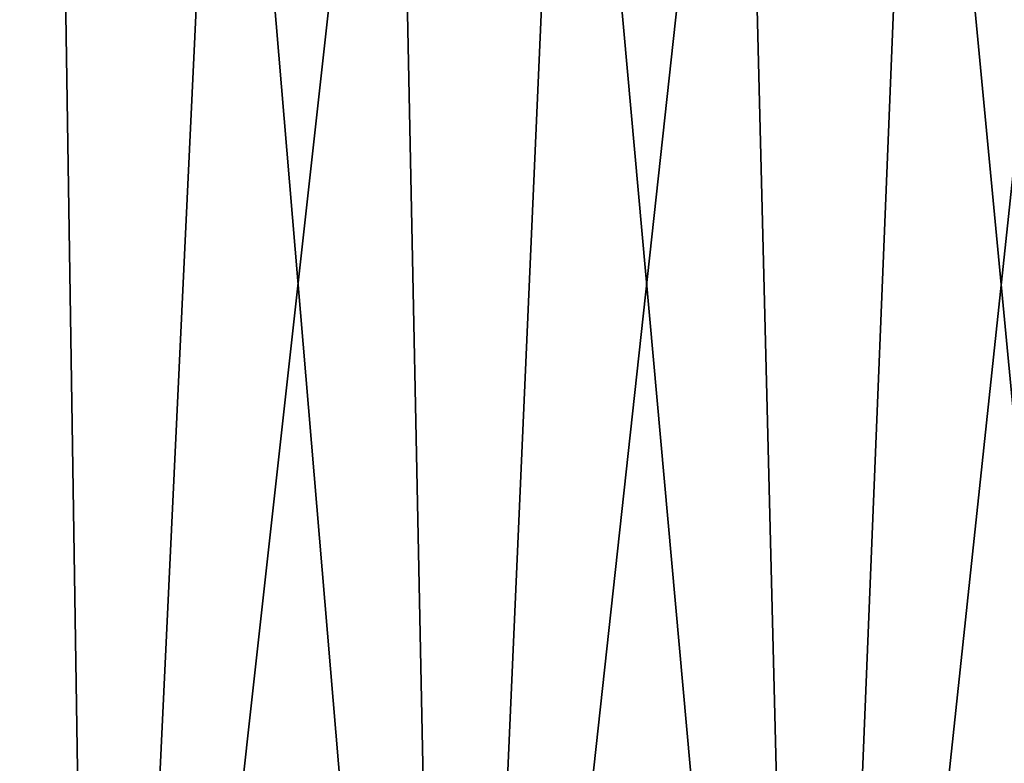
# Model space of a CAD drawing. Header units: millimetres. Extents: x -682 to 137, y -14 to 967.
# Tile 221 of 256: x -45 to -12, y 50 to 75. Entities that reach past the tile are written whole.
import ezdxf

# ---------------------------------------------------------------- set-up
doc = ezdxf.new("R2010")
doc.units = ezdxf.units.MM
doc.header["$LTSCALE"] = 65.185185
doc.layers.add('4034', color=7, linetype='CONTINUOUS')
doc.layers.add('4035', color=7, linetype='CONTINUOUS')

msp = doc.modelspace()

# ---------------------------------------------------------------- linework, layer by layer
at = {"layer": '4034', "color": 7, "linetype": 'CONTINUOUS', "true_color": 0xa2afbf}
for points in [[(-53.813, 5.523, 125.901), (-42.31, 5.523, 130.218), (-49.263, 95.523, 117.555), (-53.813, 5.523, 125.901)], [(-49.263, 95.523, 117.555), (-42.31, 5.523, 130.218), (-43.703, 95.523, 119.734), (-49.263, 95.523, 117.555)], [(-43.703, 95.523, 119.734), (-42.31, 5.523, 130.218), (-38.048, 95.523, 121.649), (-43.703, 95.523, 119.734)], [(-42.31, 5.523, 130.218), (-30.467, 5.523, 133.487), (-38.048, 95.523, 121.649), (-42.31, 5.523, 130.218)], [(-38.048, 95.523, 121.649), (-30.467, 5.523, 133.487), (-32.309, 95.523, 123.297), (-38.048, 95.523, 121.649)], [(-32.309, 95.523, 123.297), (-30.467, 5.523, 133.487), (-26.5, 95.523, 124.675), (-32.309, 95.523, 123.297)], [(-30.467, 5.523, 133.487), (-18.379, 5.523, 135.68), (-26.5, 95.523, 124.675), (-30.467, 5.523, 133.487)], [(-26.5, 95.523, 124.675), (-18.379, 5.523, 135.68), (-20.632, 95.523, 125.779), (-26.5, 95.523, 124.675)], [(-20.632, 95.523, 125.779), (-18.379, 5.523, 135.68), (-14.719, 95.523, 126.607), (-20.632, 95.523, 125.779)], [(-18.379, 5.523, 135.68), (-6.143, 5.523, 136.782), (-14.719, 95.523, 126.607), (-18.379, 5.523, 135.68)], [(-14.719, 95.523, 126.607), (-6.143, 5.523, 136.782), (-8.774, 95.523, 127.158), (-14.719, 95.523, 126.607)]]:
    msp.add_3dface(points, dxfattribs=at)
at = {"layer": '4035', "color": 7, "linetype": 'CONTINUOUS', "true_color": 0xa2afbf}
for points in [[(-42.31, 5.523, -130.218), (-53.813, 5.523, -125.901), (-43.703, 95.523, -119.734), (-42.31, 5.523, -130.218)], [(-43.703, 95.523, -119.734), (-53.813, 5.523, -125.901), (-49.263, 95.523, -117.555), (-43.703, 95.523, -119.734)], [(-38.048, 95.523, -121.649), (-42.31, 5.523, -130.218), (-43.703, 95.523, -119.734), (-38.048, 95.523, -121.649)], [(-30.467, 5.523, -133.487), (-42.31, 5.523, -130.218), (-32.309, 95.523, -123.297), (-30.467, 5.523, -133.487)], [(-32.309, 95.523, -123.297), (-42.31, 5.523, -130.218), (-38.048, 95.523, -121.649), (-32.309, 95.523, -123.297)], [(-26.5, 95.523, -124.675), (-30.467, 5.523, -133.487), (-32.309, 95.523, -123.297), (-26.5, 95.523, -124.675)], [(-18.379, 5.523, -135.68), (-30.467, 5.523, -133.487), (-20.632, 95.523, -125.779), (-18.379, 5.523, -135.68)], [(-20.632, 95.523, -125.779), (-30.467, 5.523, -133.487), (-26.5, 95.523, -124.675), (-20.632, 95.523, -125.779)], [(-14.719, 95.523, -126.607), (-18.379, 5.523, -135.68), (-20.632, 95.523, -125.779), (-14.719, 95.523, -126.607)], [(-6.143, 5.523, -136.782), (-18.379, 5.523, -135.68), (-8.774, 95.523, -127.158), (-6.143, 5.523, -136.782)], [(-8.774, 95.523, -127.158), (-18.379, 5.523, -135.68), (-14.719, 95.523, -126.607), (-8.774, 95.523, -127.158)]]:
    msp.add_3dface(points, dxfattribs=at)

doc.saveas('drawing.dxf')
